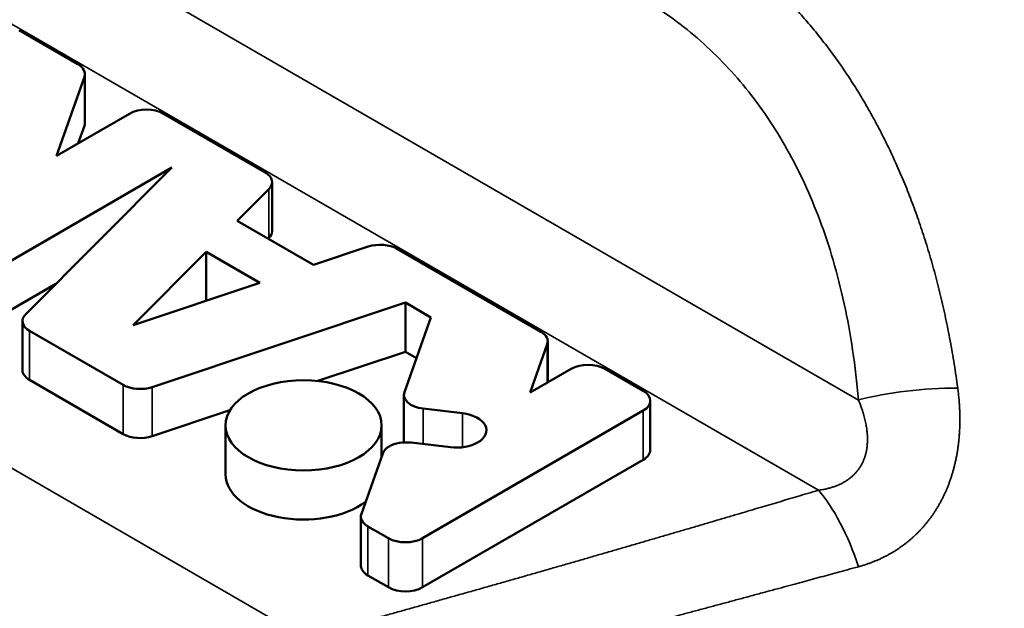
# Model space of a CAD drawing. Header units: millimetres. Extents: x 0 to 594, y 0 to 420.
# Tile 8 of 22: x 523.12 to 531.36, y 83.67 to 88.59. Entities that reach past the tile are written whole.
import ezdxf

# ---------------------------------------------------------------- set-up
doc = ezdxf.new("R2010")
doc.units = ezdxf.units.MM
doc.header["$LTSCALE"] = 2
doc.layers.add('Visible (ISO)', color=7, linetype='Continuous', lineweight=50)
doc.layers.add('Visible Narrow (ISO)', color=7, linetype='Continuous', lineweight=35)

msp = doc.modelspace()

# ---------------------------------------------------------------- linework, layer by layer
at = {"layer": 'Visible (ISO)'}
for p, q in [((523.6055, 88.2199), (523.1135, 88.504)), ((523.4258, 87.4534), (523.6603, 88.1146)), ((523.6644, 88.1378), (523.6644, 87.7276)), ((524.0373, 87.8065), (523.4258, 87.4534)), ((525.1719, 87.3156), (524.3216, 87.8065)), ((523.6603, 87.7043), (523.6088, 87.5591)), ((522.7582, 86.4115), (524.3927, 87.3552)), ((524.3927, 87.3552), (523.1692, 86.1317)), ((524.9392, 86.9108), (525.2038, 87.1755)), ((525.2308, 87.2335), (525.2308, 86.8232)), ((525.5773, 86.5424), (524.9392, 86.9108)), ((525.2038, 86.7652), (525.1993, 86.7607)), ((526.0357, 86.6952), (525.5773, 86.5424)), ((524.0675, 86.0391), (524.6791, 86.6507)), ((524.6791, 86.6507), (525.1268, 86.3922)), ((524.6791, 86.243), (524.6791, 86.6507)), ((527.4785, 85.9838), (526.2783, 86.6768)), ((523.4219, 86.3844), (522.7582, 86.0012)), ((525.1268, 86.3922), (524.0675, 86.0391)), ((524.2278, 85.5205), (526.3469, 86.2269)), ((526.3469, 85.8166), (526.3469, 86.2269)), ((526.3469, 86.2269), (526.5601, 86.1038)), ((526.5601, 86.1038), (526.3381, 85.4781)), ((523.1423, 86.0737), (523.1423, 85.6634)), ((523.2011, 85.9916), (523.9852, 85.539)), ((527.3903, 85.4753), (527.5333, 85.8785)), ((527.5374, 85.9018), (527.5374, 85.5602)), ((526.3469, 85.8166), (525.6131, 85.572)), ((526.4393, 85.7632), (526.3469, 85.8166)), ((527.7327, 85.673), (527.3903, 85.4753)), ((528.3367, 85.4883), (528.0169, 85.673)), ((523.9852, 85.1287), (523.2011, 85.5813)), ((526.3341, 85.4548), (526.3341, 85.0587)), ((528.3956, 85.4063), (528.3956, 84.996)), ((524.8784, 85.3271), (524.2278, 85.1102)), ((526.489, 84.2575), (528.3367, 85.3242)), ((526.4947, 85.3411), (526.8241, 85.3022)), ((524.8409, 84.7909), (524.8409, 85.2011)), ((526.1474, 84.9404), (526.1474, 85.2011)), ((526.7229, 85.018), (526.3939, 85.0569)), ((526.1567, 84.9665), (525.9778, 84.4623)), ((528.3367, 84.9139), (526.489, 83.8472)), ((525.9737, 84.439), (525.9737, 84.0287)), ((526.0326, 84.3569), (526.2048, 84.2575)), ((526.2048, 83.8472), (526.0326, 83.9466))]:
    msp.add_line(p, q, dxfattribs=at)
for centre, major_axis, start_param, end_param in [((523.4634, 88.1378), (0.201, 0), 6.08116, 7.068583), ((524.1795, 87.7244), (-0.201, 0), 3.926991, 5.497787), ((523.4634, 87.7276), (0.201, 0), 6.08116, 6.283185), ((525.0298, 87.2335), (0.201, 0), 5.759587, 7.068583), ((525.0298, 86.8232), (0.201, 0), 5.759587, 6.283185), ((526.1362, 86.5947), (-0.201, 0), 3.926991, 5.235988), ((523.3433, 86.0737), (-0.201, 0), 5.759587, 7.068583), ((527.3364, 85.9018), (0.201, 0), 6.08116, 7.068583), ((527.8748, 85.5909), (-0.201, 0), 3.926991, 5.497787), ((523.3433, 85.6634), (-0.201, 0), 0, 0.785398), ((524.1273, 85.621), (0.201, 0), 3.926991, 5.235988), ((526.5351, 85.4548), (-0.201, 0), 6.08116, 7.651956), ((528.1946, 85.4063), (0.201, 0), 5.497787, 7.068583), ((526.7733, 85.1601), (0.2512, 0), 5.497787, 7.650426), ((524.1273, 85.2107), (-0.201, 0), 0.785398, 2.094395), ((526.3536, 84.9432), (-0.201, 0), 4.510364, 5.497787), ((526.7733, 85.1601), (-0.2512, 0), 1.368771, 2.356194), ((526.3536, 84.9432), (-0.201, 0), 5.497787, 6.08116), ((528.1946, 84.996), (0.201, 0), 5.497787, 6.283185), ((525.4942, 84.7909), (-0.6533, 0), 0, 2.488757), ((526.1747, 84.439), (-0.201, 0), 6.08116, 7.068583), ((526.3469, 84.3395), (0.201, 0), 3.926991, 5.497787), ((526.1747, 84.0287), (-0.201, 0), 0, 0.785398), ((526.3469, 83.9292), (-0.201, 0), 0.785398, 2.356194)]:
    msp.add_ellipse(centre, major_axis=major_axis, ratio=0.57735, start_param=start_param, end_param=end_param, dxfattribs=at)
msp.add_ellipse((525.4942, 85.2011), major_axis=(0.6533, 0), ratio=0.57735, dxfattribs=at)
for points, knots in [([(516.5473, 86.9172), (519.263, 89.8247), (521.9377, 92.5434), (525.782, 96.9469), (527.1962, 98.5663), (529.2734, 100.7367), (529.9341, 101.4582), (531.5242, 103.2988), (532.5827, 104.4398), (534.7775, 106.1576), (535.8092, 106.8484), (537.8187, 108.1694), (538.8179, 108.7727), (540.5178, 109.4393), (541.1229, 109.6221), (542.6805, 109.9637), (543.6669, 110.0637), (545.731, 110.0265), (546.8277, 109.8542), (548.3178, 109.3991), (548.7579, 109.2364), (549.1879, 109.0509)], [0, 0, 0, 0, 1.478629, 1.478629, 2.233942, 2.233942, 2.676216, 2.676216, 3.197311, 3.197311, 3.655058, 3.655058, 4.034485, 4.034485, 4.225927, 4.225927, 4.517764, 4.517764, 4.845347, 4.845347, 4.985547, 4.985547, 4.985547, 4.985547]), ([(562.2211, 97.5973), (562.221, 96.5242), (562.0581, 95.3605), (561.3951, 93.2752), (560.9389, 92.3229), (559.8704, 90.5941), (559.2767, 89.8009), (557.8571, 88.0924), (557.0073, 87.1963), (554.4659, 84.7687), (552.6301, 83.3272), (549.3505, 81.5202), (547.9794, 80.9536), (545.6125, 80.1455), (544.6297, 79.8559), (542.7439, 79.2295), (541.7584, 78.879), (537.8717, 77.4515), (534.9077, 76.2747), (529.8887, 74.4705), (527.9361, 73.7715), (525.9486, 72.9232)], [0, 0, 0, 0, 0.36327, 0.36327, 0.680504, 0.680504, 0.974046, 0.974046, 1.353882, 1.353882, 2.060051, 2.060051, 2.498862, 2.498862, 2.87322, 2.87322, 3.267976, 3.267976, 4.45231, 4.45231, 5.247447, 5.247447, 5.247447, 5.247447])]:
    msp.add_open_spline(points, degree=3, knots=knots, dxfattribs=at)
at = {"layer": 'Visible Narrow (ISO)'}
for p, q in [((530.1372, 85.413), (521.082, 90.6411)), ((520.3098, 90.1387), (529.8019, 84.6585)), ((523.6603, 88.1146), (523.6603, 87.7043)), ((525.5041, 83.4271), (518.1769, 87.6574)), ((525.2038, 87.1755), (525.2038, 86.7652)), ((523.2011, 85.5813), (523.2011, 85.9916)), ((527.5333, 85.8785), (527.5333, 85.5579)), ((523.9852, 85.539), (523.9852, 85.1287)), ((524.2278, 85.1102), (524.2278, 85.5205)), ((526.4947, 85.045), (526.4947, 85.3411)), ((526.8241, 85.3022), (526.8241, 85.018)), ((528.3367, 85.3242), (528.3367, 84.9139)), ((526.0326, 83.9466), (526.0326, 84.3569)), ((526.2048, 84.2575), (526.2048, 83.8472)), ((526.489, 83.8472), (526.489, 84.2575))]:
    msp.add_line(p, q, dxfattribs=at)
for centre, major_axis, ratio, start_param, end_param in [((530.691, 85.225), (0.9965, 0.0836), 0.276789, 1.2655, 2.136613), ((529.8019, 83.842), (-0.285, 0.9585), 0.373785, 4.786837, 5.611291)]:
    msp.add_ellipse(centre, major_axis=major_axis, ratio=ratio, start_param=start_param, end_param=end_param, dxfattribs=at)
for points, knots in [([(562.2211, 97.5973), (562.2211, 97.4834), (562.1464, 97.3616), (561.9954, 97.2375), (561.6519, 96.9554), (560.9139, 96.6613), (559.8634, 95.8015), (558.9633, 95.0647), (557.8337, 93.9126), (556.6655, 92.9295), (555.4888, 91.9391), (554.2728, 91.1203), (552.9347, 90.3652), (551.5539, 89.586), (550.0432, 88.8746), (548.5642, 88.1701), (547.087, 87.4665), (545.6414, 86.7698), (544.2293, 85.9546), (542.7945, 85.1262), (541.3941, 84.1755), (539.9654, 83.2877), (538.5638, 82.4166), (537.1349, 81.6061), (535.7016, 80.8259), (534.2832, 80.0539), (532.8605, 79.3116), (531.4377, 78.5694), (530.243, 77.946), (529.0482, 77.3227), (527.856, 76.6817)], [0.1374957, 0.1374957, 0.1374957, 0.1374957, 0.182957, 0.182957, 0.182957, 0.2862952, 0.2862952, 0.2862952, 0.3748498, 0.3748498, 0.3748498, 0.4640566, 0.4640566, 0.4640566, 0.5561033, 0.5561033, 0.5561033, 0.6480442, 0.6480442, 0.6480442, 0.7414635, 0.7414635, 0.7414635, 0.8331203, 0.8331203, 0.8331203, 0.9238269, 0.9238269, 0.9238269, 1, 1, 1, 1]), ([(528.7891, 89.3659), (528.8084, 89.3526), (528.8287, 89.3397), (528.8488, 89.3267), (528.8691, 89.3136), (528.8892, 89.3003), (528.9093, 89.2868), (528.9293, 89.2733), (528.9491, 89.2596), (528.9689, 89.2458), (528.9886, 89.2319), (529.0083, 89.2179), (529.0278, 89.2036), (529.0473, 89.1894), (529.0667, 89.175), (529.0859, 89.1604), (529.1052, 89.1458), (529.1243, 89.131), (529.1433, 89.1161), (529.1622, 89.1011), (529.1811, 89.086), (529.1998, 89.0706), (529.2185, 89.0553), (529.2371, 89.0398), (529.2556, 89.0242), (529.274, 89.0085), (529.2924, 88.9927), (529.3105, 88.9766), (529.3287, 88.9606), (529.3468, 88.9444), (529.3647, 88.9281), (529.3826, 88.9117), (529.4004, 88.8952), (529.418, 88.8785), (529.4356, 88.8618), (529.4531, 88.8449), (529.4705, 88.8279), (529.4879, 88.8109), (529.5051, 88.7937), (529.5221, 88.7763), (529.5392, 88.759), (529.5561, 88.7415), (529.5729, 88.7238), (529.5897, 88.7061), (529.6063, 88.6883), (529.6229, 88.6703), (529.6394, 88.6523), (529.6557, 88.6341), (529.672, 88.6158), (529.6882, 88.5974), (529.7043, 88.5789), (529.7202, 88.5602), (529.7362, 88.5416), (529.752, 88.5227), (529.7677, 88.5037), (529.7835, 88.4847), (529.7991, 88.4655), (529.8145, 88.446), (529.83, 88.4266), (529.8454, 88.407), (529.8606, 88.3872), (529.8759, 88.3674), (529.891, 88.3475), (529.906, 88.3273), (529.921, 88.3071), (529.9359, 88.2867), (529.9507, 88.2662), (529.9654, 88.2456), (529.9801, 88.2248), (529.9946, 88.2039), (530.0091, 88.183), (530.0235, 88.1619), (530.0378, 88.1405), (530.0521, 88.1192), (530.0662, 88.0977), (530.0802, 88.0761), (530.0942, 88.0544), (530.1081, 88.0325), (530.1219, 88.0105), (530.1356, 87.9884), (530.1492, 87.9662), (530.1627, 87.9438), (530.1762, 87.9214), (530.1896, 87.8988), (530.2028, 87.8761), (530.216, 87.8533), (530.2291, 87.8303), (530.242, 87.8072), (530.255, 87.7841), (530.2678, 87.7608), (530.2805, 87.7374), (530.2931, 87.7139), (530.3056, 87.6902), (530.318, 87.6664), (530.3304, 87.6426), (530.3427, 87.6186), (530.3548, 87.5945), (530.3669, 87.5703), (530.3788, 87.546), (530.3906, 87.5215), (530.4024, 87.497), (530.4141, 87.4723), (530.4256, 87.4475), (530.4371, 87.4227), (530.4484, 87.3977), (530.4597, 87.3726), (530.4709, 87.3474), (530.4819, 87.322), (530.4929, 87.2965), (530.5038, 87.2709), (530.5146, 87.2452), (530.5253, 87.2192), (530.5359, 87.1933), (530.5464, 87.1671), (530.5568, 87.1407), (530.5672, 87.1144), (530.5774, 87.0878), (530.5875, 87.061), (530.5977, 87.0342), (530.6076, 87.0071), (530.6175, 86.9799), (530.6273, 86.9526), (530.637, 86.9251), (530.6466, 86.8974), (530.6561, 86.8697), (530.6656, 86.8417), (530.6748, 86.8136), (530.6841, 86.7854), (530.6932, 86.7571), (530.7022, 86.7285), (530.7111, 86.6999), (530.72, 86.6711), (530.7286, 86.6422), (530.7373, 86.6132), (530.7458, 86.584), (530.7541, 86.5546), (530.7625, 86.5251), (530.7707, 86.4955), (530.7787, 86.4657), (530.7868, 86.4358), (530.7947, 86.4058), (530.8024, 86.3756), (530.8101, 86.3453), (530.8176, 86.3149), (530.825, 86.2842), (530.8324, 86.2536), (530.8396, 86.2228), (530.8467, 86.1917), (530.8537, 86.1607), (530.8606, 86.1295), (530.8673, 86.0981), (530.874, 86.0668), (530.8805, 86.0352), (530.8868, 86.0035), (530.8932, 85.9718), (530.8993, 85.9399), (530.9053, 85.9078), (530.9113, 85.8757), (530.9171, 85.8435), (530.9227, 85.811), (530.9284, 85.7785), (530.9338, 85.7458), (530.9391, 85.7129), (530.9443, 85.68), (530.9494, 85.6469), (530.9543, 85.6136), (530.9592, 85.5804), (530.9639, 85.5469), (530.9684, 85.5132)], [0.000063, 0.000063, 0.000063, 0.000063, 0.0178571, 0.0178571, 0.0178571, 0.0357143, 0.0357143, 0.0357143, 0.0535714, 0.0535714, 0.0535714, 0.0714286, 0.0714286, 0.0714286, 0.0892857, 0.0892857, 0.0892857, 0.1071429, 0.1071429, 0.1071429, 0.125, 0.125, 0.125, 0.1428571, 0.1428571, 0.1428571, 0.1607143, 0.1607143, 0.1607143, 0.1785714, 0.1785714, 0.1785714, 0.1964286, 0.1964286, 0.1964286, 0.2142857, 0.2142857, 0.2142857, 0.2321429, 0.2321429, 0.2321429, 0.25, 0.25, 0.25, 0.2678571, 0.2678571, 0.2678571, 0.2857143, 0.2857143, 0.2857143, 0.3035714, 0.3035714, 0.3035714, 0.3214286, 0.3214286, 0.3214286, 0.3392857, 0.3392857, 0.3392857, 0.3571429, 0.3571429, 0.3571429, 0.375, 0.375, 0.375, 0.3928571, 0.3928571, 0.3928571, 0.4107143, 0.4107143, 0.4107143, 0.4285714, 0.4285714, 0.4285714, 0.4464286, 0.4464286, 0.4464286, 0.4642857, 0.4642857, 0.4642857, 0.4821429, 0.4821429, 0.4821429, 0.5, 0.5, 0.5, 0.5178571, 0.5178571, 0.5178571, 0.5357143, 0.5357143, 0.5357143, 0.5535714, 0.5535714, 0.5535714, 0.5714286, 0.5714286, 0.5714286, 0.5892857, 0.5892857, 0.5892857, 0.6071429, 0.6071429, 0.6071429, 0.625, 0.625, 0.625, 0.6428571, 0.6428571, 0.6428571, 0.6607143, 0.6607143, 0.6607143, 0.6785714, 0.6785714, 0.6785714, 0.6964286, 0.6964286, 0.6964286, 0.7142857, 0.7142857, 0.7142857, 0.7321429, 0.7321429, 0.7321429, 0.75, 0.75, 0.75, 0.7678571, 0.7678571, 0.7678571, 0.7857143, 0.7857143, 0.7857143, 0.8035714, 0.8035714, 0.8035714, 0.8214286, 0.8214286, 0.8214286, 0.8392857, 0.8392857, 0.8392857, 0.8571429, 0.8571429, 0.8571429, 0.875, 0.875, 0.875, 0.8928571, 0.8928571, 0.8928571, 0.9107143, 0.9107143, 0.9107143, 0.9285714, 0.9285714, 0.9285714, 0.9464286, 0.9464286, 0.9464286, 0.9642857, 0.9642857, 0.9642857, 0.9821429, 0.9821429, 0.9821429, 1, 1, 1, 1]), ([(530.1372, 85.413), (530.1252, 85.5561), (530.1091, 85.6946), (530.0891, 85.8287), (530.0692, 85.9628), (530.0454, 86.0925), (530.018, 86.218), (529.9906, 86.3435), (529.9597, 86.4648), (529.9256, 86.5811), (529.8916, 86.6975), (529.8545, 86.809), (529.8145, 86.916), (529.7745, 87.023), (529.7317, 87.1256), (529.6858, 87.2246), (529.64, 87.3236), (529.591, 87.4191), (529.5392, 87.511), (529.4874, 87.6029), (529.4328, 87.6912), (529.3755, 87.7757), (529.3182, 87.8602), (529.2583, 87.941), (529.1959, 88.018), (529.1335, 88.095), (529.0686, 88.1682), (529.0006, 88.2383), (528.9326, 88.3084), (528.8617, 88.3754), (528.7875, 88.4392), (528.7134, 88.503), (528.6362, 88.5635), (528.5564, 88.6203), (528.4766, 88.6771), (528.3942, 88.7302), (528.309, 88.7795)], [0, 0, 0, 0, 0.083333, 0.083333, 0.083333, 0.166667, 0.166667, 0.166667, 0.25, 0.25, 0.25, 0.333333, 0.333333, 0.333333, 0.416667, 0.416667, 0.416667, 0.5, 0.5, 0.5, 0.583333, 0.583333, 0.583333, 0.666667, 0.666667, 0.666667, 0.75, 0.75, 0.75, 0.833333, 0.833333, 0.833333, 0.916667, 0.916667, 0.916667, 1, 1, 1, 1]), ([(530.9684, 85.5132), (530.9704, 85.4988), (530.9721, 85.4846), (530.9737, 85.4704), (530.9753, 85.4563), (530.9768, 85.4423), (530.9781, 85.4284), (530.9794, 85.4145), (530.9805, 85.4008), (530.9815, 85.3872), (530.9825, 85.3735), (530.9833, 85.36), (530.984, 85.3467), (530.9847, 85.3333), (530.9852, 85.3201), (530.9856, 85.307), (530.986, 85.2939), (530.9863, 85.2809), (530.9864, 85.268), (530.9866, 85.2551), (530.9865, 85.2424), (530.9864, 85.2298), (530.9863, 85.2172), (530.986, 85.2047), (530.9856, 85.1923), (530.9852, 85.1799), (530.9847, 85.1676), (530.984, 85.1555), (530.9834, 85.1433), (530.9826, 85.1313), (530.9817, 85.1194), (530.9808, 85.1074), (530.9798, 85.0956), (530.9786, 85.0839), (530.9775, 85.0723), (530.9763, 85.0607), (530.9749, 85.0492), (530.9735, 85.0377), (530.9721, 85.0264), (530.9705, 85.0151), (530.9689, 85.0039), (530.9672, 84.9927), (530.9654, 84.9817), (530.9636, 84.9707), (530.9617, 84.9598), (530.9597, 84.9489), (530.9576, 84.9381), (530.9555, 84.9274), (530.9533, 84.9168), (530.9511, 84.9062), (530.9488, 84.8957), (530.9464, 84.8853), (530.9439, 84.8749), (530.9414, 84.8647), (530.9388, 84.8545), (530.9362, 84.8443), (530.9335, 84.8342), (530.9307, 84.8242), (530.9279, 84.8142), (530.925, 84.8043), (530.922, 84.7945), (530.919, 84.7847), (530.9159, 84.775), (530.9128, 84.7654), (530.9096, 84.7558), (530.9063, 84.7463), (530.903, 84.7369), (530.8996, 84.7275), (530.8962, 84.7182), (530.8927, 84.709), (530.8892, 84.6998), (530.8856, 84.6906), (530.8819, 84.6816), (530.8782, 84.6726), (530.8744, 84.6636), (530.8706, 84.6548), (530.8667, 84.6459), (530.8628, 84.6372), (530.8587, 84.6285), (530.8547, 84.6199), (530.8506, 84.6113), (530.8464, 84.6028), (530.8423, 84.5943), (530.838, 84.5859), (530.8337, 84.5776), (530.8293, 84.5693), (530.8249, 84.5611), (530.8204, 84.553), (530.8159, 84.5449), (530.8114, 84.5368), (530.8067, 84.5289), (530.8021, 84.5209), (530.7974, 84.513), (530.7926, 84.5052), (530.7878, 84.4975), (530.7829, 84.4898), (530.7779, 84.4821), (530.773, 84.4745), (530.768, 84.467), (530.7629, 84.4595), (530.7578, 84.4521), (530.7526, 84.4447), (530.7474, 84.4375), (530.7421, 84.4302), (530.7368, 84.423), (530.7314, 84.4159), (530.726, 84.4087), (530.7206, 84.4017), (530.7151, 84.3948), (530.7095, 84.3878), (530.7039, 84.3809), (530.6983, 84.3742), (530.6926, 84.3674), (530.6868, 84.3607), (530.681, 84.3541), (530.6752, 84.3474), (530.6693, 84.3409), (530.6633, 84.3344), (530.6574, 84.328), (530.6514, 84.3216), (530.6453, 84.3153), (530.6392, 84.309), (530.633, 84.3028), (530.6267, 84.2966), (530.6205, 84.2905), (530.6142, 84.2844), (530.6078, 84.2785), (530.6014, 84.2725), (530.595, 84.2666), (530.5884, 84.2608), (530.5819, 84.2549), (530.5753, 84.2492), (530.5686, 84.2436), (530.562, 84.2379), (530.5552, 84.2323), (530.5484, 84.2268), (530.5416, 84.2213), (530.5347, 84.2159), (530.5278, 84.2106), (530.5208, 84.2053), (530.5138, 84.2), (530.5067, 84.1948), (530.4996, 84.1897), (530.4925, 84.1846), (530.4852, 84.1796), (530.478, 84.1746), (530.4707, 84.1696), (530.4633, 84.1648), (530.4559, 84.16), (530.4485, 84.1552), (530.4409, 84.1505), (530.4334, 84.1458), (530.4258, 84.1412), (530.4181, 84.1367), (530.4105, 84.1322), (530.4027, 84.1278), (530.3949, 84.1234), (530.3871, 84.1191), (530.3792, 84.1148), (530.3712, 84.1106), (530.3633, 84.1065), (530.3552, 84.1024), (530.3471, 84.0984), (530.339, 84.0944), (530.3308, 84.0905), (530.3225, 84.0866), (530.3143, 84.0828), (530.3059, 84.079), (530.2975, 84.0754), (530.2891, 84.0717), (530.2806, 84.0682), (530.272, 84.0647), (530.2634, 84.0612), (530.2548, 84.0578), (530.2461, 84.0545), (530.2374, 84.0512), (530.2286, 84.048), (530.2197, 84.0449), (530.2108, 84.0418), (530.2019, 84.0388), (530.1929, 84.0358), (530.1839, 84.0329), (530.1748, 84.0301), (530.1656, 84.0274), (530.1565, 84.0246), (530.1473, 84.022), (530.138, 84.0195)], [0, 0, 0, 0, 0.016129, 0.016129, 0.016129, 0.032258, 0.032258, 0.032258, 0.048387, 0.048387, 0.048387, 0.064516, 0.064516, 0.064516, 0.080645, 0.080645, 0.080645, 0.096774, 0.096774, 0.096774, 0.112903, 0.112903, 0.112903, 0.129032, 0.129032, 0.129032, 0.145161, 0.145161, 0.145161, 0.16129, 0.16129, 0.16129, 0.177419, 0.177419, 0.177419, 0.193548, 0.193548, 0.193548, 0.209677, 0.209677, 0.209677, 0.225806, 0.225806, 0.225806, 0.241935, 0.241935, 0.241935, 0.258065, 0.258065, 0.258065, 0.274194, 0.274194, 0.274194, 0.290323, 0.290323, 0.290323, 0.306452, 0.306452, 0.306452, 0.322581, 0.322581, 0.322581, 0.33871, 0.33871, 0.33871, 0.354839, 0.354839, 0.354839, 0.370968, 0.370968, 0.370968, 0.387097, 0.387097, 0.387097, 0.403226, 0.403226, 0.403226, 0.419355, 0.419355, 0.419355, 0.435484, 0.435484, 0.435484, 0.451613, 0.451613, 0.451613, 0.467742, 0.467742, 0.467742, 0.483871, 0.483871, 0.483871, 0.5, 0.5, 0.5, 0.516129, 0.516129, 0.516129, 0.532258, 0.532258, 0.532258, 0.548387, 0.548387, 0.548387, 0.564516, 0.564516, 0.564516, 0.580645, 0.580645, 0.580645, 0.596774, 0.596774, 0.596774, 0.612903, 0.612903, 0.612903, 0.629032, 0.629032, 0.629032, 0.645161, 0.645161, 0.645161, 0.66129, 0.66129, 0.66129, 0.677419, 0.677419, 0.677419, 0.693548, 0.693548, 0.693548, 0.709677, 0.709677, 0.709677, 0.725806, 0.725806, 0.725806, 0.741935, 0.741935, 0.741935, 0.758065, 0.758065, 0.758065, 0.774194, 0.774194, 0.774194, 0.790323, 0.790323, 0.790323, 0.806452, 0.806452, 0.806452, 0.822581, 0.822581, 0.822581, 0.83871, 0.83871, 0.83871, 0.854839, 0.854839, 0.854839, 0.870968, 0.870968, 0.870968, 0.887097, 0.887097, 0.887097, 0.903226, 0.903226, 0.903226, 0.919355, 0.919355, 0.919355, 0.935484, 0.935484, 0.935484, 0.951613, 0.951613, 0.951613, 0.967742, 0.967742, 0.967742, 0.983871, 0.983871, 0.983871, 1, 1, 1, 1]), ([(530.1372, 85.413), (530.1412, 85.4036), (530.145, 85.3943), (530.1486, 85.3852), (530.1522, 85.3761), (530.1556, 85.3671), (530.1588, 85.3583), (530.1621, 85.3495), (530.1651, 85.3409), (530.168, 85.3325), (530.1708, 85.324), (530.1735, 85.3157), (530.1761, 85.3076), (530.1786, 85.2994), (530.181, 85.2914), (530.1832, 85.2835), (530.1854, 85.2757), (530.1875, 85.268), (530.1895, 85.2604), (530.1914, 85.2528), (530.1932, 85.2453), (530.1949, 85.238), (530.1965, 85.2307), (530.1981, 85.2235), (530.1995, 85.2164), (530.2009, 85.2093), (530.2022, 85.2024), (530.2033, 85.1956), (530.2045, 85.1887), (530.2056, 85.182), (530.2065, 85.1754), (530.2074, 85.1688), (530.2083, 85.1623), (530.209, 85.156), (530.2097, 85.1496), (530.2104, 85.1433), (530.2109, 85.1372), (530.2114, 85.131), (530.2119, 85.1249), (530.2122, 85.119), (530.2126, 85.113), (530.2128, 85.1072), (530.213, 85.1014), (530.2131, 85.0956), (530.2132, 85.09), (530.2132, 85.0844), (530.2132, 85.0788), (530.2131, 85.0733), (530.2129, 85.0679), (530.2128, 85.0625), (530.2125, 85.0572), (530.2122, 85.052), (530.2119, 85.0468), (530.2115, 85.0416), (530.211, 85.0366), (530.2106, 85.0315), (530.21, 85.0265), (530.2094, 85.0216), (530.2088, 85.0167), (530.2082, 85.0118), (530.2074, 85.0071), (530.2067, 85.0023), (530.2059, 84.9976), (530.2051, 84.993), (530.2042, 84.9883), (530.2033, 84.9838), (530.2023, 84.9793), (530.2013, 84.9748), (530.2003, 84.9704), (530.1992, 84.966), (530.1981, 84.9616), (530.1969, 84.9573), (530.1957, 84.9531), (530.1945, 84.9489), (530.1933, 84.9447), (530.1919, 84.9406), (530.1906, 84.9365), (530.1892, 84.9324), (530.1878, 84.9284), (530.1864, 84.9244), (530.1849, 84.9205), (530.1834, 84.9166), (530.1819, 84.9127), (530.1803, 84.9088), (530.1787, 84.9051), (530.177, 84.9013), (530.1754, 84.8975), (530.1736, 84.8938), (530.1719, 84.8902), (530.1701, 84.8865), (530.1683, 84.8829), (530.1665, 84.8793), (530.1646, 84.8758), (530.1627, 84.8723), (530.1607, 84.8688), (530.1588, 84.8654), (530.1567, 84.862), (530.1547, 84.8586), (530.1527, 84.8552), (530.1505, 84.8519), (530.1484, 84.8486), (530.1463, 84.8453), (530.144, 84.8421), (530.1418, 84.8388), (530.1396, 84.8356), (530.1373, 84.8325), (530.1349, 84.8293), (530.1326, 84.8262), (530.1302, 84.8232), (530.1278, 84.8201), (530.1253, 84.8171), (530.1228, 84.8141), (530.1203, 84.8111), (530.1177, 84.8081), (530.1151, 84.8052), (530.1125, 84.8023), (530.1099, 84.7994), (530.1072, 84.7966), (530.1045, 84.7938), (530.1017, 84.791), (530.0989, 84.7882), (530.0961, 84.7854), (530.0933, 84.7827), (530.0904, 84.78), (530.0875, 84.7773), (530.0845, 84.7747), (530.0815, 84.772), (530.0785, 84.7694), (530.0754, 84.7668), (530.0723, 84.7643), (530.0691, 84.7617), (530.066, 84.7592), (530.0627, 84.7567), (530.0595, 84.7543), (530.0562, 84.7518), (530.0528, 84.7494), (530.0495, 84.747), (530.0461, 84.7446), (530.0426, 84.7423), (530.0391, 84.7399), (530.0356, 84.7376), (530.032, 84.7354), (530.0284, 84.7331), (530.0247, 84.7309), (530.021, 84.7287), (530.0173, 84.7265), (530.0135, 84.7243), (530.0097, 84.7222), (530.0058, 84.7201), (530.0019, 84.718), (529.9979, 84.7159), (529.9939, 84.7139), (529.9899, 84.7119), (529.9857, 84.7099), (529.9816, 84.708), (529.9774, 84.706), (529.9732, 84.7041), (529.9689, 84.7022), (529.9645, 84.7004), (529.9601, 84.6986), (529.9557, 84.6968), (529.9512, 84.695), (529.9466, 84.6933), (529.9421, 84.6915), (529.9374, 84.6899), (529.9327, 84.6882), (529.928, 84.6866), (529.9231, 84.685), (529.9182, 84.6834), (529.9134, 84.6819), (529.9084, 84.6804), (529.9033, 84.6789), (529.8982, 84.6775), (529.8931, 84.6761), (529.8878, 84.6747), (529.8826, 84.6734), (529.8772, 84.6721), (529.8718, 84.6708), (529.8664, 84.6696), (529.8609, 84.6683), (529.8552, 84.6672), (529.8496, 84.6661), (529.8439, 84.665), (529.8381, 84.6639), (529.8322, 84.6629), (529.8263, 84.6619), (529.8203, 84.661), (529.8143, 84.6601), (529.8081, 84.6592), (529.8019, 84.6585)], [0, 0, 0, 0, 0.015873, 0.015873, 0.015873, 0.031746, 0.031746, 0.031746, 0.047619, 0.047619, 0.047619, 0.063492, 0.063492, 0.063492, 0.079365, 0.079365, 0.079365, 0.095238, 0.095238, 0.095238, 0.111111, 0.111111, 0.111111, 0.126984, 0.126984, 0.126984, 0.142857, 0.142857, 0.142857, 0.15873, 0.15873, 0.15873, 0.174603, 0.174603, 0.174603, 0.190476, 0.190476, 0.190476, 0.206349, 0.206349, 0.206349, 0.222222, 0.222222, 0.222222, 0.238095, 0.238095, 0.238095, 0.253968, 0.253968, 0.253968, 0.269841, 0.269841, 0.269841, 0.285714, 0.285714, 0.285714, 0.301587, 0.301587, 0.301587, 0.31746, 0.31746, 0.31746, 0.333333, 0.333333, 0.333333, 0.349206, 0.349206, 0.349206, 0.365079, 0.365079, 0.365079, 0.380952, 0.380952, 0.380952, 0.396825, 0.396825, 0.396825, 0.412698, 0.412698, 0.412698, 0.428571, 0.428571, 0.428571, 0.444444, 0.444444, 0.444444, 0.460317, 0.460317, 0.460317, 0.47619, 0.47619, 0.47619, 0.492063, 0.492063, 0.492063, 0.507937, 0.507937, 0.507937, 0.52381, 0.52381, 0.52381, 0.539683, 0.539683, 0.539683, 0.555556, 0.555556, 0.555556, 0.571429, 0.571429, 0.571429, 0.587302, 0.587302, 0.587302, 0.603175, 0.603175, 0.603175, 0.619048, 0.619048, 0.619048, 0.634921, 0.634921, 0.634921, 0.650794, 0.650794, 0.650794, 0.666667, 0.666667, 0.666667, 0.68254, 0.68254, 0.68254, 0.698413, 0.698413, 0.698413, 0.714286, 0.714286, 0.714286, 0.730159, 0.730159, 0.730159, 0.746032, 0.746032, 0.746032, 0.761905, 0.761905, 0.761905, 0.777778, 0.777778, 0.777778, 0.793651, 0.793651, 0.793651, 0.809524, 0.809524, 0.809524, 0.825397, 0.825397, 0.825397, 0.84127, 0.84127, 0.84127, 0.857143, 0.857143, 0.857143, 0.873016, 0.873016, 0.873016, 0.888889, 0.888889, 0.888889, 0.904762, 0.904762, 0.904762, 0.920635, 0.920635, 0.920635, 0.936508, 0.936508, 0.936508, 0.952381, 0.952381, 0.952381, 0.968254, 0.968254, 0.968254, 0.984127, 0.984127, 0.984127, 1, 1, 1, 1]), ([(525.5041, 83.4271), (525.5434, 83.4377), (525.5827, 83.4484), (525.622, 83.4591), (525.6613, 83.4698), (525.7006, 83.4806), (525.7398, 83.4913), (525.779, 83.502), (525.8181, 83.5127), (525.8569, 83.5234), (525.8957, 83.5341), (525.9343, 83.5447), (525.9726, 83.5552), (526.0108, 83.5658), (526.0487, 83.5762), (526.0865, 83.5867), (526.1242, 83.5971), (526.1617, 83.6075), (526.1991, 83.6178), (526.2364, 83.6282), (526.2737, 83.6386), (526.311, 83.649), (526.3483, 83.6593), (526.3856, 83.6697), (526.4229, 83.6802), (526.4602, 83.6906), (526.4976, 83.701), (526.5348, 83.7115), (526.5721, 83.7219), (526.6093, 83.7323), (526.6465, 83.7428), (526.6837, 83.7532), (526.7208, 83.7637), (526.7579, 83.7741), (526.7949, 83.7846), (526.8319, 83.795), (526.8688, 83.8054), (526.9057, 83.8158), (526.9425, 83.8263), (526.9791, 83.8366), (527.0157, 83.847), (527.0522, 83.8573), (527.0883, 83.8676), (527.1244, 83.8778), (527.1601, 83.888), (527.1957, 83.8981), (527.2313, 83.9083), (527.2667, 83.9184), (527.302, 83.9285), (527.3374, 83.9385), (527.3727, 83.9486), (527.4081, 83.9588), (527.4436, 83.9689), (527.4791, 83.9791), (527.5149, 83.9894), (527.5507, 83.9996), (527.5868, 84.01), (527.6227, 84.0203), (527.6587, 84.0306), (527.6945, 84.0409), (527.7297, 84.0511), (527.7649, 84.0612), (527.7995, 84.0712), (527.8335, 84.081), (527.8675, 84.0908), (527.9009, 84.1005), (527.9342, 84.1101), (527.9675, 84.1198), (528.0008, 84.1294), (528.0345, 84.1392), (528.0683, 84.1489), (528.1024, 84.1588), (528.1366, 84.1688), (528.1709, 84.1787), (528.2053, 84.1887), (528.2395, 84.1986), (528.2736, 84.2086), (528.3075, 84.2185), (528.3411, 84.2282), (528.3747, 84.238), (528.4079, 84.2477), (528.4409, 84.2573), (528.474, 84.267), (528.5068, 84.2766), (528.5396, 84.2862), (528.5724, 84.2957), (528.605, 84.3053), (528.6378, 84.3149), (528.6706, 84.3245), (528.7034, 84.3341), (528.7366, 84.3438), (528.7698, 84.3536), (528.8033, 84.3634), (528.8371, 84.3733), (528.871, 84.3833), (528.9053, 84.3934), (528.9397, 84.4035), (528.974, 84.4136), (529.0084, 84.4237), (529.042, 84.4336), (529.0757, 84.4435), (529.1087, 84.4532), (529.1402, 84.4625), (529.1718, 84.4718), (529.2019, 84.4807), (529.2308, 84.4893), (529.2598, 84.4978), (529.2875, 84.506), (529.3145, 84.514), (529.3415, 84.522), (529.3678, 84.5297), (529.3937, 84.5374), (529.4195, 84.545), (529.4451, 84.5526), (529.4706, 84.5602), (529.4962, 84.5677), (529.5218, 84.5753), (529.5478, 84.583), (529.5738, 84.5907), (529.6003, 84.5986), (529.6274, 84.6066), (529.6546, 84.6147), (529.6825, 84.623), (529.7115, 84.6316), (529.7405, 84.6402), (529.7707, 84.6492), (529.8019, 84.6585)], [0.000002, 0.000002, 0.000002, 0.000002, 0.0238095, 0.0238095, 0.0238095, 0.047619, 0.047619, 0.047619, 0.0714286, 0.0714286, 0.0714286, 0.0952381, 0.0952381, 0.0952381, 0.1190476, 0.1190476, 0.1190476, 0.1428571, 0.1428571, 0.1428571, 0.1666667, 0.1666667, 0.1666667, 0.1904762, 0.1904762, 0.1904762, 0.2142857, 0.2142857, 0.2142857, 0.2380952, 0.2380952, 0.2380952, 0.2619048, 0.2619048, 0.2619048, 0.2857143, 0.2857143, 0.2857143, 0.3095238, 0.3095238, 0.3095238, 0.3333333, 0.3333333, 0.3333333, 0.3571429, 0.3571429, 0.3571429, 0.3809524, 0.3809524, 0.3809524, 0.4047619, 0.4047619, 0.4047619, 0.4285714, 0.4285714, 0.4285714, 0.452381, 0.452381, 0.452381, 0.4761905, 0.4761905, 0.4761905, 0.5, 0.5, 0.5, 0.5238095, 0.5238095, 0.5238095, 0.547619, 0.547619, 0.547619, 0.5714286, 0.5714286, 0.5714286, 0.5952381, 0.5952381, 0.5952381, 0.6190476, 0.6190476, 0.6190476, 0.6428571, 0.6428571, 0.6428571, 0.6666667, 0.6666667, 0.6666667, 0.6904762, 0.6904762, 0.6904762, 0.7142857, 0.7142857, 0.7142857, 0.7380952, 0.7380952, 0.7380952, 0.7619048, 0.7619048, 0.7619048, 0.7857143, 0.7857143, 0.7857143, 0.8095238, 0.8095238, 0.8095238, 0.8333333, 0.8333333, 0.8333333, 0.8571429, 0.8571429, 0.8571429, 0.8809524, 0.8809524, 0.8809524, 0.9047619, 0.9047619, 0.9047619, 0.9285714, 0.9285714, 0.9285714, 0.952381, 0.952381, 0.952381, 0.9761905, 0.9761905, 0.9761905, 1, 1, 1, 1]), ([(530.138, 84.0195), (530.1065, 84.0109), (530.0759, 84.0025), (530.0466, 83.9945), (530.0172, 83.9865), (529.989, 83.9788), (529.9615, 83.9714), (529.9341, 83.9639), (529.9073, 83.9566), (529.881, 83.9494), (529.8547, 83.9423), (529.8288, 83.9352), (529.8029, 83.9282), (529.7771, 83.9212), (529.7514, 83.9142), (529.7252, 83.9071), (529.6991, 83.9), (529.6726, 83.8928), (529.6454, 83.8854), (529.6182, 83.878), (529.5902, 83.8704), (529.561, 83.8625), (529.5318, 83.8546), (529.5014, 83.8464), (529.4696, 83.8377), (529.4378, 83.8291), (529.4045, 83.8201), (529.3705, 83.8109), (529.3365, 83.8017), (529.3018, 83.7924), (529.2671, 83.783), (529.2324, 83.7736), (529.1977, 83.7643), (529.1634, 83.755), (529.1291, 83.7458), (529.0952, 83.7366), (529.0615, 83.7276), (529.0279, 83.7185), (528.9946, 83.7096), (528.9614, 83.7007), (528.9282, 83.6917), (528.8952, 83.6829), (528.8621, 83.674), (528.829, 83.6651), (528.7959, 83.6562), (528.7626, 83.6473), (528.7292, 83.6384), (528.6957, 83.6294), (528.6618, 83.6203), (528.6279, 83.6113), (528.5936, 83.6021), (528.559, 83.5929), (528.5244, 83.5837), (528.4895, 83.5744), (528.4548, 83.5651), (528.4201, 83.5559), (528.3855, 83.5467), (528.3514, 83.5376), (528.3173, 83.5285), (528.2836, 83.5196), (528.2498, 83.5107), (528.2161, 83.5017), (528.1824, 83.4928), (528.1481, 83.4837), (528.1137, 83.4746), (528.0788, 83.4654), (528.0433, 83.456), (528.0077, 83.4466), (527.9716, 83.4371), (527.9353, 83.4275), (527.899, 83.418), (527.8625, 83.4084), (527.8262, 83.3988), (527.79, 83.3893), (527.7539, 83.3798), (527.7179, 83.3704), (527.6819, 83.361), (527.6459, 83.3516), (527.61, 83.3422), (527.574, 83.3328), (527.5379, 83.3234), (527.5017, 83.3139), (527.4654, 83.3044), (527.4289, 83.295), (527.3922, 83.2854), (527.3555, 83.2759), (527.3185, 83.2663), (527.2813, 83.2566), (527.2442, 83.247), (527.2069, 83.2374), (527.1697, 83.2277), (527.1324, 83.2181), (527.0951, 83.2085), (527.0579, 83.1989), (527.0206, 83.1893), (526.9834, 83.1797), (526.9461, 83.1702), (526.9088, 83.1606), (526.8715, 83.151), (526.834, 83.1414), (526.7965, 83.1319), (526.7588, 83.1222), (526.721, 83.1126), (526.6831, 83.1029), (526.6451, 83.0933), (526.6069, 83.0836), (526.5687, 83.0739), (526.5303, 83.0641), (526.4918, 83.0544), (526.4533, 83.0446), (526.4147, 83.0349), (526.3759, 83.0251), (526.3372, 83.0154), (526.2984, 83.0056), (526.2595, 82.9958), (526.2206, 82.9861), (526.1816, 82.9763), (526.1424, 82.9665), (526.1033, 82.9567), (526.064, 82.9469), (526.0245, 82.9371), (525.985, 82.9273), (525.9452, 82.9174), (525.9054, 82.9075), (525.8655, 82.8976), (525.8255, 82.8878), (525.7854, 82.8779)], [0, 0, 0, 0, 0.0238095, 0.0238095, 0.0238095, 0.047619, 0.047619, 0.047619, 0.0714286, 0.0714286, 0.0714286, 0.0952381, 0.0952381, 0.0952381, 0.1190476, 0.1190476, 0.1190476, 0.1428571, 0.1428571, 0.1428571, 0.1666667, 0.1666667, 0.1666667, 0.1904762, 0.1904762, 0.1904762, 0.2142857, 0.2142857, 0.2142857, 0.2380952, 0.2380952, 0.2380952, 0.2619048, 0.2619048, 0.2619048, 0.2857143, 0.2857143, 0.2857143, 0.3095238, 0.3095238, 0.3095238, 0.3333333, 0.3333333, 0.3333333, 0.3571429, 0.3571429, 0.3571429, 0.3809524, 0.3809524, 0.3809524, 0.4047619, 0.4047619, 0.4047619, 0.4285714, 0.4285714, 0.4285714, 0.452381, 0.452381, 0.452381, 0.4761905, 0.4761905, 0.4761905, 0.5, 0.5, 0.5, 0.5238095, 0.5238095, 0.5238095, 0.547619, 0.547619, 0.547619, 0.5714286, 0.5714286, 0.5714286, 0.5952381, 0.5952381, 0.5952381, 0.6190476, 0.6190476, 0.6190476, 0.6428571, 0.6428571, 0.6428571, 0.6666667, 0.6666667, 0.6666667, 0.6904762, 0.6904762, 0.6904762, 0.7142857, 0.7142857, 0.7142857, 0.7380952, 0.7380952, 0.7380952, 0.7619048, 0.7619048, 0.7619048, 0.7857143, 0.7857143, 0.7857143, 0.8095238, 0.8095238, 0.8095238, 0.8333333, 0.8333333, 0.8333333, 0.8571429, 0.8571429, 0.8571429, 0.8809524, 0.8809524, 0.8809524, 0.9047619, 0.9047619, 0.9047619, 0.9285714, 0.9285714, 0.9285714, 0.952381, 0.952381, 0.952381, 0.9761905, 0.9761905, 0.9761905, 0.9999929, 0.9999929, 0.9999929, 0.9999929])]:
    msp.add_open_spline(points, degree=3, knots=knots, dxfattribs=at)

doc.saveas('drawing.dxf')
